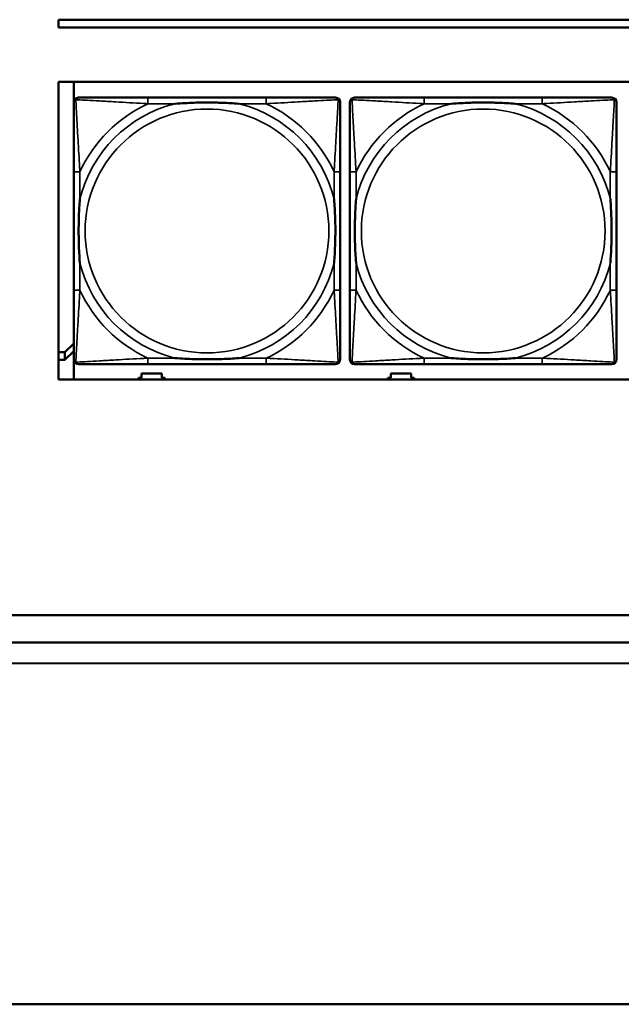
# Model space of a CAD drawing. Header units: inches. Extents: x -32 to 29.2, y -14.4 to 22.6.
# Tile 2 of 256: x -27.9 to -26.4, y -11.6 to -9. Entities that reach past the tile are written whole.
import ezdxf

# ---------------------------------------------------------------- set-up
doc = ezdxf.new("R2010")
doc.units = ezdxf.units.IN
doc.header["$MEASUREMENT"] = 0
doc.layers.add('Visible (ANSI)', color=7, linetype='Continuous', lineweight=50)
doc.layers.add('Visible Narrow (ANSI)', color=7, linetype='Continuous', lineweight=35)

msp = doc.modelspace()

# ---------------------------------------------------------------- linework, layer by layer
at = {"layer": 'Visible (ANSI)'}
for p, q in [((-27.8004, -9.0634), (-27.8004, -9.0434)), ((-27.8004, -9.0434), (-16.8129, -9.0434)), ((-16.8129, -9.0634), (-27.8004, -9.0634)), ((-27.8004, -9.968), (-27.8004, -9.2034)), ((-27.8004, -9.2034), (-5.0254, -9.2034)), ((-27.7604, -9.2523), (-27.7604, -9.2034)), ((-27.2664, -9.2437), (-27.5703, -9.2437)), ((-26.5564, -9.2437), (-26.8603, -9.2437)), ((-27.7608, -9.4342), (-27.7608, -9.7382)), ((-27.0758, -9.7382), (-27.0758, -9.4342)), ((-27.0508, -9.4342), (-27.0508, -9.7382)), ((-26.3658, -9.7382), (-26.3658, -9.4342)), ((-27.7835, -9.8981), (-27.7608, -9.8758)), ((-27.7835, -9.8981), (-27.8004, -9.8981)), ((-27.8004, -9.9174), (-27.7835, -9.9174)), ((-27.7608, -9.8952), (-27.7835, -9.9174)), ((-27.7835, -9.9174), (-27.7835, -9.8981)), ((-27.7604, -9.968), (-27.7604, -9.9201)), ((-27.5703, -9.9287), (-27.2664, -9.9287)), ((-26.8603, -9.9287), (-26.5564, -9.9287)), ((-5.0254, -9.968), (-27.8004, -9.968)), ((-27.5944, -9.968), (-27.5944, -9.9636)), ((-27.5944, -9.9636), (-27.5864, -9.9636)), ((-27.5864, -9.9636), (-27.5864, -9.9526)), ((-27.5864, -9.9526), (-27.5344, -9.9526)), ((-27.5344, -9.9526), (-27.5344, -9.9636)), ((-27.5344, -9.9636), (-27.5264, -9.9636)), ((-27.5264, -9.9636), (-27.5264, -9.968)), ((-26.9534, -9.968), (-26.9534, -9.9636)), ((-26.9534, -9.9636), (-26.9454, -9.9636)), ((-26.9454, -9.9636), (-26.9454, -9.9526)), ((-26.9454, -9.9526), (-26.8934, -9.9526)), ((-26.8934, -9.9526), (-26.8934, -9.9636)), ((-26.8934, -9.9636), (-26.8854, -9.9636)), ((-26.8854, -9.9636), (-26.8854, -9.968)), ((-28.6504, -10.5734), (8.8196, -10.5734)), ((-28.7199, -10.643), (-24.4543, -10.6448)), ((-24.2517, -10.6985), (-28.7735, -10.6965)), ((-28.3604, -11.5734), (-4.8767, -11.5734))]:
    msp.add_line(p, q, dxfattribs=at)
for centre, start, end in [((-27.749, -9.2555), 90, 180), ((-27.0876, -9.2555), 0, 90), ((-27.039, -9.2555), 90, 180), ((-26.3776, -9.2555), 0, 90), ((-27.749, -9.9169), 180, 270), ((-27.0876, -9.9169), 270, 360), ((-27.039, -9.9169), 180, 270), ((-26.3776, -9.9169), 270, 360)]:
    msp.add_arc(centre, 0.0118, start, end, dxfattribs=at)
for points, knots in [([(-27.7608, -9.2555), (-27.7608, -9.2704), (-27.7608, -9.312), (-27.7608, -9.3526), (-27.7608, -9.3791), (-27.7608, -9.407), (-27.7608, -9.4342)], [-0.5252205, -0.5252205, -0.5252205, -0.5252205, -0.20743, -0.20743, -0.20743, 0, 0, 0, 0]), ([(-27.5703, -9.2437), (-27.5739, -9.2437), (-27.5774, -9.2437), (-27.581, -9.2437), (-27.6143, -9.2437), (-27.648, -9.2437), (-27.6788, -9.2437), (-27.7058, -9.2437), (-27.7313, -9.2437), (-27.7447, -9.2437), (-27.7464, -9.2437), (-27.7478, -9.2437), (-27.749, -9.2437)], [0, 0, 0, 0, 0.0272471, 0.0272471, 0.0272471, 0.2790553, 0.2790553, 0.2790553, 0.4988354, 0.4988354, 0.4988354, 0.5252205, 0.5252205, 0.5252205, 0.5252205]), ([(-27.5011, -9.2594), (-27.5006, -9.2594), (-27.5002, -9.2594), (-27.4837, -9.2581), (-27.4676, -9.2573), (-27.4447, -9.2565), (-27.438, -9.2564), (-27.4288, -9.2563), (-27.4263, -9.2563), (-27.4223, -9.2563), (-27.4206, -9.2562), (-27.4175, -9.2562), (-27.416, -9.2562), (-27.4124, -9.2563), (-27.4104, -9.2563), (-27.4042, -9.2563), (-27.4001, -9.2564), (-27.3903, -9.2566), (-27.3847, -9.2568), (-27.365, -9.2575), (-27.3509, -9.2583), (-27.3364, -9.2594), (-27.336, -9.2594), (-27.3356, -9.2594)], [-0.416114, -0.416114, -0.416114, -0.416114, -0.4127691, -0.4127691, -0.2896446, -0.2896446, -0.2388934, -0.2388934, -0.2201881, -0.2201881, -0.2080204, -0.2080204, -0.196499, -0.196499, -0.1809939, -0.1809939, -0.149741, -0.149741, -0.1073162, -0.1073162, 0, 0, 0.0033356, 0.0033356, 0.0033356, 0.0033356]), ([(-27.0876, -9.2437), (-27.1025, -9.2437), (-27.1441, -9.2437), (-27.1848, -9.2437), (-27.2113, -9.2437), (-27.2391, -9.2437), (-27.2664, -9.2437)], [-0.5252205, -0.5252205, -0.5252205, -0.5252205, -0.20743, -0.20743, -0.20743, 0, 0, 0, 0]), ([(-27.0758, -9.4342), (-27.0758, -9.4307), (-27.0758, -9.4271), (-27.0758, -9.4235), (-27.0758, -9.3903), (-27.0758, -9.3566), (-27.0758, -9.3257), (-27.0758, -9.2988), (-27.0758, -9.2732), (-27.0758, -9.2598), (-27.0758, -9.2582), (-27.0758, -9.2567), (-27.0758, -9.2555)], [0, 0, 0, 0, 0.0272471, 0.0272471, 0.0272471, 0.2790553, 0.2790553, 0.2790553, 0.4988354, 0.4988354, 0.4988354, 0.5252205, 0.5252205, 0.5252205, 0.5252205]), ([(-27.0508, -9.2555), (-27.0508, -9.2704), (-27.0508, -9.312), (-27.0508, -9.3526), (-27.0508, -9.3791), (-27.0508, -9.407), (-27.0508, -9.4342)], [-0.5252205, -0.5252205, -0.5252205, -0.5252205, -0.20743, -0.20743, -0.20743, 0, 0, 0, 0]), ([(-26.8603, -9.2437), (-26.8639, -9.2437), (-26.8674, -9.2437), (-26.871, -9.2437), (-26.9043, -9.2437), (-26.938, -9.2437), (-26.9688, -9.2437), (-26.9958, -9.2437), (-27.0213, -9.2437), (-27.0347, -9.2437), (-27.0364, -9.2437), (-27.0378, -9.2437), (-27.039, -9.2437)], [0, 0, 0, 0, 0.0272471, 0.0272471, 0.0272471, 0.2790553, 0.2790553, 0.2790553, 0.4988354, 0.4988354, 0.4988354, 0.5252205, 0.5252205, 0.5252205, 0.5252205]), ([(-26.7911, -9.2594), (-26.7906, -9.2594), (-26.7902, -9.2594), (-26.7737, -9.2581), (-26.7576, -9.2573), (-26.7347, -9.2565), (-26.728, -9.2564), (-26.7188, -9.2563), (-26.7163, -9.2563), (-26.7123, -9.2563), (-26.7106, -9.2562), (-26.7075, -9.2562), (-26.706, -9.2562), (-26.7024, -9.2563), (-26.7004, -9.2563), (-26.6942, -9.2563), (-26.6901, -9.2564), (-26.6803, -9.2566), (-26.6747, -9.2568), (-26.655, -9.2575), (-26.6409, -9.2583), (-26.6264, -9.2594), (-26.626, -9.2594), (-26.6256, -9.2594)], [-0.416114, -0.416114, -0.416114, -0.416114, -0.4127691, -0.4127691, -0.2896446, -0.2896446, -0.2388934, -0.2388934, -0.2201881, -0.2201881, -0.2080204, -0.2080204, -0.196499, -0.196499, -0.1809939, -0.1809939, -0.149741, -0.149741, -0.1073162, -0.1073162, 0, 0, 0.0033356, 0.0033356, 0.0033356, 0.0033356]), ([(-26.3776, -9.2437), (-26.3925, -9.2437), (-26.4341, -9.2437), (-26.4748, -9.2437), (-26.5013, -9.2437), (-26.5291, -9.2437), (-26.5564, -9.2437)], [-0.5252205, -0.5252205, -0.5252205, -0.5252205, -0.20743, -0.20743, -0.20743, 0, 0, 0, 0]), ([(-26.3658, -9.4342), (-26.3658, -9.4307), (-26.3658, -9.4271), (-26.3658, -9.4235), (-26.3658, -9.3903), (-26.3658, -9.3566), (-26.3658, -9.3257), (-26.3658, -9.2988), (-26.3658, -9.2732), (-26.3658, -9.2598), (-26.3658, -9.2582), (-26.3658, -9.2567), (-26.3658, -9.2555)], [0, 0, 0, 0, 0.0272471, 0.0272471, 0.0272471, 0.2790553, 0.2790553, 0.2790553, 0.4988354, 0.4988354, 0.4988354, 0.5252205, 0.5252205, 0.5252205, 0.5252205]), ([(-27.7451, -9.6689), (-27.7451, -9.6685), (-27.7452, -9.6681), (-27.7464, -9.6516), (-27.7473, -9.6355), (-27.748, -9.6125), (-27.7481, -9.6058), (-27.7482, -9.5967), (-27.7482, -9.5942), (-27.7483, -9.5901), (-27.7483, -9.5885), (-27.7483, -9.5854), (-27.7483, -9.5839), (-27.7483, -9.5803), (-27.7482, -9.5782), (-27.7482, -9.5721), (-27.7481, -9.5679), (-27.7479, -9.5582), (-27.7478, -9.5526), (-27.747, -9.5328), (-27.7462, -9.5188), (-27.7452, -9.5043), (-27.7451, -9.5039), (-27.7451, -9.5034)], [-0.416114, -0.416114, -0.416114, -0.416114, -0.4127691, -0.4127691, -0.2896446, -0.2896446, -0.2388934, -0.2388934, -0.2201881, -0.2201881, -0.2080204, -0.2080204, -0.196499, -0.196499, -0.1809939, -0.1809939, -0.149741, -0.149741, -0.1073162, -0.1073162, 0, 0, 0.0033356, 0.0033356, 0.0033356, 0.0033356]), ([(-27.0916, -9.5034), (-27.0915, -9.5039), (-27.0915, -9.5043), (-27.0902, -9.5208), (-27.0894, -9.5369), (-27.0887, -9.5598), (-27.0885, -9.5665), (-27.0884, -9.5757), (-27.0884, -9.5782), (-27.0884, -9.5823), (-27.0884, -9.5839), (-27.0884, -9.587), (-27.0884, -9.5885), (-27.0884, -9.5921), (-27.0884, -9.5941), (-27.0885, -9.6003), (-27.0885, -9.6044), (-27.0887, -9.6142), (-27.0889, -9.6198), (-27.0896, -9.6395), (-27.0904, -9.6536), (-27.0915, -9.6681), (-27.0915, -9.6685), (-27.0916, -9.6689)], [-0.416114, -0.416114, -0.416114, -0.416114, -0.4127691, -0.4127691, -0.2896446, -0.2896446, -0.2388934, -0.2388934, -0.2201881, -0.2201881, -0.2080204, -0.2080204, -0.196499, -0.196499, -0.1809939, -0.1809939, -0.149741, -0.149741, -0.1073162, -0.1073162, 0, 0, 0.0033356, 0.0033356, 0.0033356, 0.0033356]), ([(-27.0351, -9.6689), (-27.0351, -9.6685), (-27.0352, -9.6681), (-27.0364, -9.6516), (-27.0373, -9.6355), (-27.038, -9.6125), (-27.0381, -9.6058), (-27.0382, -9.5967), (-27.0382, -9.5942), (-27.0383, -9.5901), (-27.0383, -9.5885), (-27.0383, -9.5854), (-27.0383, -9.5839), (-27.0383, -9.5803), (-27.0382, -9.5782), (-27.0382, -9.5721), (-27.0381, -9.5679), (-27.0379, -9.5582), (-27.0378, -9.5526), (-27.037, -9.5328), (-27.0362, -9.5188), (-27.0352, -9.5043), (-27.0351, -9.5039), (-27.0351, -9.5034)], [-0.416114, -0.416114, -0.416114, -0.416114, -0.4127691, -0.4127691, -0.2896446, -0.2896446, -0.2388934, -0.2388934, -0.2201881, -0.2201881, -0.2080204, -0.2080204, -0.196499, -0.196499, -0.1809939, -0.1809939, -0.149741, -0.149741, -0.1073162, -0.1073162, 0, 0, 0.0033356, 0.0033356, 0.0033356, 0.0033356]), ([(-26.3816, -9.5034), (-26.3815, -9.5039), (-26.3815, -9.5043), (-26.3802, -9.5208), (-26.3794, -9.5369), (-26.3787, -9.5598), (-26.3785, -9.5665), (-26.3784, -9.5757), (-26.3784, -9.5782), (-26.3784, -9.5823), (-26.3784, -9.5839), (-26.3784, -9.587), (-26.3784, -9.5885), (-26.3784, -9.5921), (-26.3784, -9.5941), (-26.3785, -9.6003), (-26.3785, -9.6044), (-26.3787, -9.6142), (-26.3789, -9.6198), (-26.3796, -9.6395), (-26.3804, -9.6536), (-26.3815, -9.6681), (-26.3815, -9.6685), (-26.3816, -9.6689)], [-0.416114, -0.416114, -0.416114, -0.416114, -0.4127691, -0.4127691, -0.2896446, -0.2896446, -0.2388934, -0.2388934, -0.2201881, -0.2201881, -0.2080204, -0.2080204, -0.196499, -0.196499, -0.1809939, -0.1809939, -0.149741, -0.149741, -0.1073162, -0.1073162, 0, 0, 0.0033356, 0.0033356, 0.0033356, 0.0033356]), ([(-27.7608, -9.7382), (-27.7608, -9.7654), (-27.7608, -9.7932), (-27.7608, -9.8198), (-27.7608, -9.8604), (-27.7608, -9.902), (-27.7608, -9.9169)], [3.9382945, 3.9382945, 3.9382945, 3.9382945, 4.1457245, 4.1457245, 4.1457245, 4.463515, 4.463515, 4.463515, 4.463515]), ([(-27.0758, -9.9169), (-27.0758, -9.902), (-27.0758, -9.8604), (-27.0758, -9.8198), (-27.0758, -9.7932), (-27.0758, -9.7654), (-27.0758, -9.7382)], [-0.5252205, -0.5252205, -0.5252205, -0.5252205, -0.20743, -0.20743, -0.20743, 0, 0, 0, 0]), ([(-27.0508, -9.7382), (-27.0508, -9.7654), (-27.0508, -9.7932), (-27.0508, -9.8198), (-27.0508, -9.8604), (-27.0508, -9.902), (-27.0508, -9.9169)], [3.9382945, 3.9382945, 3.9382945, 3.9382945, 4.1457245, 4.1457245, 4.1457245, 4.463515, 4.463515, 4.463515, 4.463515]), ([(-26.3658, -9.9169), (-26.3658, -9.902), (-26.3658, -9.8604), (-26.3658, -9.8198), (-26.3658, -9.7932), (-26.3658, -9.7654), (-26.3658, -9.7382)], [-0.5252205, -0.5252205, -0.5252205, -0.5252205, -0.20743, -0.20743, -0.20743, 0, 0, 0, 0]), ([(-27.3356, -9.913), (-27.336, -9.913), (-27.3364, -9.913), (-27.3509, -9.9141), (-27.365, -9.9149), (-27.3847, -9.9156), (-27.3903, -9.9158), (-27.4001, -9.916), (-27.4042, -9.9161), (-27.4104, -9.9161), (-27.4124, -9.9161), (-27.416, -9.9161), (-27.4175, -9.9161), (-27.4206, -9.9161), (-27.4223, -9.9161), (-27.4263, -9.9161), (-27.4288, -9.9161), (-27.438, -9.916), (-27.4447, -9.9158), (-27.4676, -9.9151), (-27.4837, -9.9143), (-27.5002, -9.913), (-27.5006, -9.913), (-27.5011, -9.913)], [-0.4149464, -0.4149464, -0.4149464, -0.4149464, -0.41162, -0.41162, -0.3046026, -0.3046026, -0.2622958, -0.2622958, -0.23113, -0.23113, -0.215668, -0.215668, -0.2041787, -0.2041787, -0.1920448, -0.1920448, -0.1733916, -0.1733916, -0.1227817, -0.1227817, 0, 0, 0.0033356, 0.0033356, 0.0033356, 0.0033356]), ([(-26.6256, -9.913), (-26.626, -9.913), (-26.6264, -9.913), (-26.6409, -9.9141), (-26.655, -9.9149), (-26.6747, -9.9156), (-26.6803, -9.9158), (-26.6901, -9.916), (-26.6942, -9.9161), (-26.7004, -9.9161), (-26.7024, -9.9161), (-26.706, -9.9161), (-26.7075, -9.9161), (-26.7106, -9.9161), (-26.7123, -9.9161), (-26.7163, -9.9161), (-26.7188, -9.9161), (-26.728, -9.916), (-26.7347, -9.9158), (-26.7576, -9.9151), (-26.7737, -9.9143), (-26.7902, -9.913), (-26.7906, -9.913), (-26.7911, -9.913)], [-0.4149464, -0.4149464, -0.4149464, -0.4149464, -0.41162, -0.41162, -0.3046026, -0.3046026, -0.2622958, -0.2622958, -0.23113, -0.23113, -0.215668, -0.215668, -0.2041787, -0.2041787, -0.1920448, -0.1920448, -0.1733916, -0.1733916, -0.1227817, -0.1227817, 0, 0, 0.0033356, 0.0033356, 0.0033356, 0.0033356]), ([(-27.749, -9.9287), (-27.7341, -9.9287), (-27.6925, -9.9287), (-27.6519, -9.9287), (-27.6254, -9.9287), (-27.5975, -9.9287), (-27.5703, -9.9287)], [-0.5252205, -0.5252205, -0.5252205, -0.5252205, -0.20743, -0.20743, -0.20743, 0, 0, 0, 0]), ([(-27.2664, -9.9287), (-27.2391, -9.9287), (-27.2113, -9.9287), (-27.1848, -9.9287), (-27.1441, -9.9287), (-27.1025, -9.9287), (-27.0876, -9.9287)], [3.9382945, 3.9382945, 3.9382945, 3.9382945, 4.1457245, 4.1457245, 4.1457245, 4.463515, 4.463515, 4.463515, 4.463515]), ([(-27.039, -9.9287), (-27.0241, -9.9287), (-26.9825, -9.9287), (-26.9419, -9.9287), (-26.9154, -9.9287), (-26.8875, -9.9287), (-26.8603, -9.9287)], [-0.5252205, -0.5252205, -0.5252205, -0.5252205, -0.20743, -0.20743, -0.20743, 0, 0, 0, 0]), ([(-26.5564, -9.9287), (-26.5291, -9.9287), (-26.5013, -9.9287), (-26.4748, -9.9287), (-26.4341, -9.9287), (-26.3925, -9.9287), (-26.3776, -9.9287)], [3.9382945, 3.9382945, 3.9382945, 3.9382945, 4.1457245, 4.1457245, 4.1457245, 4.463515, 4.463515, 4.463515, 4.463515])]:
    msp.add_open_spline(points, degree=3, knots=knots, dxfattribs=at)
at = {"layer": 'Visible Narrow (ANSI)'}
for p, q in [((-27.5703, -9.2437), (-27.5703, -9.2594)), ((-27.5703, -9.2594), (-27.5011, -9.2594)), ((-27.3356, -9.2594), (-27.2664, -9.2594)), ((-27.2664, -9.2437), (-27.2664, -9.2594)), ((-26.8603, -9.2437), (-26.8603, -9.2594)), ((-26.8603, -9.2594), (-26.7911, -9.2594)), ((-26.6256, -9.2594), (-26.5564, -9.2594)), ((-26.5564, -9.2437), (-26.5564, -9.2594)), ((-27.7451, -9.4342), (-27.7608, -9.4342)), ((-27.7451, -9.5034), (-27.7451, -9.4342)), ((-27.0758, -9.4342), (-27.0916, -9.4342)), ((-27.0916, -9.4342), (-27.0916, -9.5034)), ((-27.0351, -9.4342), (-27.0508, -9.4342)), ((-27.0351, -9.5034), (-27.0351, -9.4342)), ((-26.3658, -9.4342), (-26.3816, -9.4342)), ((-26.3816, -9.4342), (-26.3816, -9.5034)), ((-27.7451, -9.7382), (-27.7451, -9.6689)), ((-27.0916, -9.6689), (-27.0916, -9.7382)), ((-27.0351, -9.7382), (-27.0351, -9.6689)), ((-26.3816, -9.6689), (-26.3816, -9.7382)), ((-27.7451, -9.7382), (-27.7608, -9.7382)), ((-27.0758, -9.7382), (-27.0916, -9.7382)), ((-27.0351, -9.7382), (-27.0508, -9.7382)), ((-26.3658, -9.7382), (-26.3816, -9.7382)), ((-27.5703, -9.913), (-27.5703, -9.9287)), ((-27.5011, -9.913), (-27.5703, -9.913)), ((-27.2664, -9.913), (-27.3356, -9.913)), ((-27.2664, -9.913), (-27.2664, -9.9287)), ((-26.8603, -9.913), (-26.8603, -9.9287)), ((-26.7911, -9.913), (-26.8603, -9.913)), ((-26.5564, -9.913), (-26.6256, -9.913)), ((-26.5564, -9.913), (-26.5564, -9.9287))]:
    msp.add_line(p, q, dxfattribs=at)
for centre in [(-27.4183, -9.5862), (-26.7083, -9.5862)]:
    msp.add_circle(centre, 0.3133, dxfattribs=at)
for centre, radius, start, end in [((-27.4183, -9.5862), 0.3371, 104.2103, 165.7897), ((-27.4183, -9.5862), 0.3604, 114.9407, 155.0593), ((-27.4183, -9.5862), 0.3371, 14.2103, 75.7897), ((-27.4183, -9.5862), 0.3604, 24.9407, 65.0593), ((-26.7083, -9.5862), 0.3371, 104.2103, 165.7897), ((-26.7083, -9.5862), 0.3604, 114.9407, 155.0593), ((-26.7083, -9.5862), 0.3371, 14.2103, 75.7897), ((-26.7083, -9.5862), 0.3604, 24.9407, 65.0593), ((-27.4183, -9.5862), 0.3371, 194.2103, 255.7897), ((-27.4183, -9.5862), 0.3371, 284.2103, 345.7897), ((-26.7083, -9.5862), 0.3371, 194.2103, 255.7897), ((-26.7083, -9.5862), 0.3371, 284.2103, 345.7897), ((-27.4183, -9.5862), 0.3604, 204.9407, 245.0593), ((-27.4183, -9.5862), 0.3604, 294.9407, 335.0593), ((-26.7083, -9.5862), 0.3604, 204.9407, 245.0593), ((-26.7083, -9.5862), 0.3604, 294.9407, 335.0593)]:
    msp.add_arc(centre, radius, start, end, dxfattribs=at)
for points, knots in [([(-27.7608, -9.2555), (-27.7608, -9.2549), (-27.7608, -9.2543), (-27.7605, -9.2533), (-27.7604, -9.2529), (-27.76, -9.2522), (-27.7599, -9.252), (-27.7596, -9.2516), (-27.7595, -9.2515), (-27.7592, -9.2511), (-27.7589, -9.2508), (-27.7582, -9.2502), (-27.7577, -9.2499), (-27.7567, -9.2493), (-27.7561, -9.2491), (-27.7556, -9.249)], [-0.02627331, -0.02627331, -0.02627331, -0.02627331, -0.02158775, -0.02158775, -0.01736415, -0.01736415, -0.0147244, -0.0147244, -0.01307456, -0.01307456, -0.00977487, -0.00977487, -0.00449537, -0.00449537, 0.00012419, 0.00012419, 0.00012419, 0.00012419]), ([(-27.7556, -9.249), (-27.7554, -9.2484), (-27.7552, -9.2478), (-27.7546, -9.2468), (-27.7543, -9.2463), (-27.7537, -9.2456), (-27.7534, -9.2453), (-27.753, -9.245), (-27.7529, -9.2449), (-27.7525, -9.2446), (-27.7523, -9.2445), (-27.7516, -9.2442), (-27.7512, -9.244), (-27.7502, -9.2437), (-27.7496, -9.2437), (-27.749, -9.2437)], [-0.00012419, -0.00012419, -0.00012419, -0.00012419, 0.00449537, 0.00449537, 0.00977487, 0.00977487, 0.01307456, 0.01307456, 0.0147244, 0.0147244, 0.01736415, 0.01736415, 0.02158775, 0.02158775, 0.02627331, 0.02627331, 0.02627331, 0.02627331]), ([(-27.7451, -9.4342), (-27.7453, -9.4305), (-27.7455, -9.4267), (-27.747, -9.3994), (-27.7485, -9.3752), (-27.7507, -9.3373), (-27.7515, -9.3233), (-27.7535, -9.288), (-27.7546, -9.2679), (-27.7554, -9.2525), (-27.7555, -9.2507), (-27.7556, -9.249)], [0, 0, 0, 0, 0.0278591, 0.0278591, 0.201273, 0.201273, 0.3066357, 0.3066357, 0.475216, 0.475216, 0.5007189, 0.5007189, 0.5007189, 0.5007189]), ([(-27.7556, -9.249), (-27.7539, -9.249), (-27.752, -9.2491), (-27.7366, -9.25), (-27.7165, -9.251), (-27.6812, -9.253), (-27.6672, -9.2538), (-27.6293, -9.2561), (-27.6052, -9.2575), (-27.5778, -9.259), (-27.574, -9.2592), (-27.5703, -9.2594)], [-0.5007189, -0.5007189, -0.5007189, -0.5007189, -0.475216, -0.475216, -0.3066357, -0.3066357, -0.201273, -0.201273, -0.0278591, -0.0278591, 0, 0, 0, 0]), ([(-27.2664, -9.2594), (-27.2626, -9.2592), (-27.2588, -9.259), (-27.2315, -9.2575), (-27.2073, -9.2561), (-27.1695, -9.2538), (-27.1554, -9.253), (-27.1202, -9.251), (-27.1001, -9.25), (-27.0846, -9.2491), (-27.0828, -9.249), (-27.0811, -9.249)], [0, 0, 0, 0, 0.0278591, 0.0278591, 0.201273, 0.201273, 0.3066357, 0.3066357, 0.475216, 0.475216, 0.5007189, 0.5007189, 0.5007189, 0.5007189]), ([(-27.0811, -9.249), (-27.0812, -9.2507), (-27.0813, -9.2525), (-27.0821, -9.2679), (-27.0832, -9.288), (-27.0852, -9.3233), (-27.086, -9.3373), (-27.0882, -9.3752), (-27.0896, -9.3994), (-27.0911, -9.4267), (-27.0914, -9.4305), (-27.0916, -9.4342)], [-0.5007189, -0.5007189, -0.5007189, -0.5007189, -0.475216, -0.475216, -0.3066357, -0.3066357, -0.201273, -0.201273, -0.0278591, -0.0278591, 0, 0, 0, 0]), ([(-27.0876, -9.2437), (-27.087, -9.2437), (-27.0864, -9.2437), (-27.0855, -9.244), (-27.085, -9.2442), (-27.0844, -9.2445), (-27.0841, -9.2446), (-27.0838, -9.2449), (-27.0836, -9.245), (-27.0832, -9.2453), (-27.083, -9.2456), (-27.0823, -9.2463), (-27.082, -9.2468), (-27.0815, -9.2478), (-27.0813, -9.2484), (-27.0811, -9.249)], [-0.02627331, -0.02627331, -0.02627331, -0.02627331, -0.02158775, -0.02158775, -0.01736415, -0.01736415, -0.0147244, -0.0147244, -0.01307456, -0.01307456, -0.00977487, -0.00977487, -0.00449537, -0.00449537, 0.00012419, 0.00012419, 0.00012419, 0.00012419]), ([(-27.0811, -9.249), (-27.0805, -9.2491), (-27.08, -9.2493), (-27.0789, -9.2499), (-27.0784, -9.2502), (-27.0777, -9.2508), (-27.0775, -9.2511), (-27.0771, -9.2515), (-27.077, -9.2516), (-27.0768, -9.252), (-27.0766, -9.2522), (-27.0763, -9.2529), (-27.0761, -9.2533), (-27.0759, -9.2543), (-27.0758, -9.2549), (-27.0758, -9.2555)], [-0.00012419, -0.00012419, -0.00012419, -0.00012419, 0.00449537, 0.00449537, 0.00977487, 0.00977487, 0.01307456, 0.01307456, 0.0147244, 0.0147244, 0.01736415, 0.01736415, 0.02158775, 0.02158775, 0.02627331, 0.02627331, 0.02627331, 0.02627331]), ([(-27.0508, -9.2555), (-27.0508, -9.2549), (-27.0508, -9.2543), (-27.0505, -9.2533), (-27.0504, -9.2529), (-27.05, -9.2522), (-27.0499, -9.252), (-27.0496, -9.2516), (-27.0495, -9.2515), (-27.0492, -9.2511), (-27.0489, -9.2508), (-27.0482, -9.2502), (-27.0477, -9.2499), (-27.0467, -9.2493), (-27.0461, -9.2491), (-27.0456, -9.249)], [-0.02627331, -0.02627331, -0.02627331, -0.02627331, -0.02158775, -0.02158775, -0.01736415, -0.01736415, -0.0147244, -0.0147244, -0.01307456, -0.01307456, -0.00977487, -0.00977487, -0.00449537, -0.00449537, 0.00012419, 0.00012419, 0.00012419, 0.00012419]), ([(-27.0456, -9.249), (-27.0454, -9.2484), (-27.0452, -9.2478), (-27.0446, -9.2468), (-27.0443, -9.2463), (-27.0437, -9.2456), (-27.0434, -9.2453), (-27.043, -9.245), (-27.0429, -9.2449), (-27.0425, -9.2446), (-27.0423, -9.2445), (-27.0416, -9.2442), (-27.0412, -9.244), (-27.0402, -9.2437), (-27.0396, -9.2437), (-27.039, -9.2437)], [-0.00012419, -0.00012419, -0.00012419, -0.00012419, 0.00449537, 0.00449537, 0.00977487, 0.00977487, 0.01307456, 0.01307456, 0.0147244, 0.0147244, 0.01736415, 0.01736415, 0.02158775, 0.02158775, 0.02627331, 0.02627331, 0.02627331, 0.02627331]), ([(-27.0351, -9.4342), (-27.0353, -9.4305), (-27.0355, -9.4267), (-27.037, -9.3994), (-27.0385, -9.3752), (-27.0407, -9.3373), (-27.0415, -9.3233), (-27.0435, -9.288), (-27.0446, -9.2679), (-27.0454, -9.2525), (-27.0455, -9.2507), (-27.0456, -9.249)], [0, 0, 0, 0, 0.0278591, 0.0278591, 0.201273, 0.201273, 0.3066357, 0.3066357, 0.475216, 0.475216, 0.5007189, 0.5007189, 0.5007189, 0.5007189]), ([(-27.0456, -9.249), (-27.0439, -9.249), (-27.042, -9.2491), (-27.0266, -9.25), (-27.0065, -9.251), (-26.9712, -9.253), (-26.9572, -9.2538), (-26.9193, -9.2561), (-26.8952, -9.2575), (-26.8678, -9.259), (-26.864, -9.2592), (-26.8603, -9.2594)], [-0.5007189, -0.5007189, -0.5007189, -0.5007189, -0.475216, -0.475216, -0.3066357, -0.3066357, -0.201273, -0.201273, -0.0278591, -0.0278591, 0, 0, 0, 0]), ([(-26.5564, -9.2594), (-26.5526, -9.2592), (-26.5488, -9.259), (-26.5215, -9.2575), (-26.4973, -9.2561), (-26.4595, -9.2538), (-26.4454, -9.253), (-26.4102, -9.251), (-26.3901, -9.25), (-26.3746, -9.2491), (-26.3728, -9.249), (-26.3711, -9.249)], [0, 0, 0, 0, 0.0278591, 0.0278591, 0.201273, 0.201273, 0.3066357, 0.3066357, 0.475216, 0.475216, 0.5007189, 0.5007189, 0.5007189, 0.5007189]), ([(-26.3711, -9.249), (-26.3712, -9.2507), (-26.3713, -9.2525), (-26.3721, -9.2679), (-26.3732, -9.288), (-26.3752, -9.3233), (-26.376, -9.3373), (-26.3782, -9.3752), (-26.3796, -9.3994), (-26.3811, -9.4267), (-26.3814, -9.4305), (-26.3816, -9.4342)], [-0.5007189, -0.5007189, -0.5007189, -0.5007189, -0.475216, -0.475216, -0.3066357, -0.3066357, -0.201273, -0.201273, -0.0278591, -0.0278591, 0, 0, 0, 0]), ([(-26.3776, -9.2437), (-26.377, -9.2437), (-26.3764, -9.2437), (-26.3755, -9.244), (-26.375, -9.2442), (-26.3744, -9.2445), (-26.3741, -9.2446), (-26.3738, -9.2449), (-26.3736, -9.245), (-26.3732, -9.2453), (-26.373, -9.2456), (-26.3723, -9.2463), (-26.372, -9.2468), (-26.3715, -9.2478), (-26.3713, -9.2484), (-26.3711, -9.249)], [-0.02627331, -0.02627331, -0.02627331, -0.02627331, -0.02158775, -0.02158775, -0.01736415, -0.01736415, -0.0147244, -0.0147244, -0.01307456, -0.01307456, -0.00977487, -0.00977487, -0.00449537, -0.00449537, 0.00012419, 0.00012419, 0.00012419, 0.00012419]), ([(-26.3711, -9.249), (-26.3705, -9.2491), (-26.37, -9.2493), (-26.3689, -9.2499), (-26.3684, -9.2502), (-26.3677, -9.2508), (-26.3675, -9.2511), (-26.3671, -9.2515), (-26.367, -9.2516), (-26.3668, -9.252), (-26.3666, -9.2522), (-26.3663, -9.2529), (-26.3661, -9.2533), (-26.3659, -9.2543), (-26.3658, -9.2549), (-26.3658, -9.2555)], [-0.00012419, -0.00012419, -0.00012419, -0.00012419, 0.00449537, 0.00449537, 0.00977487, 0.00977487, 0.01307456, 0.01307456, 0.0147244, 0.0147244, 0.01736415, 0.01736415, 0.02158775, 0.02158775, 0.02627331, 0.02627331, 0.02627331, 0.02627331]), ([(-27.7556, -9.9234), (-27.7555, -9.9217), (-27.7554, -9.9199), (-27.7546, -9.9045), (-27.7535, -9.8843), (-27.7515, -9.8491), (-27.7507, -9.8351), (-27.7485, -9.7972), (-27.747, -9.773), (-27.7455, -9.7457), (-27.7453, -9.7419), (-27.7451, -9.7382)], [-4.4390134, -4.4390134, -4.4390134, -4.4390134, -4.4135105, -4.4135105, -4.2449302, -4.2449302, -4.1395675, -4.1395675, -3.9661536, -3.9661536, -3.9382945, -3.9382945, -3.9382945, -3.9382945]), ([(-27.0916, -9.7382), (-27.0914, -9.7419), (-27.0911, -9.7457), (-27.0896, -9.773), (-27.0882, -9.7972), (-27.086, -9.8351), (-27.0852, -9.8491), (-27.0832, -9.8843), (-27.0821, -9.9045), (-27.0813, -9.9199), (-27.0812, -9.9217), (-27.0811, -9.9234)], [0, 0, 0, 0, 0.0278591, 0.0278591, 0.201273, 0.201273, 0.3066357, 0.3066357, 0.475216, 0.475216, 0.5007189, 0.5007189, 0.5007189, 0.5007189]), ([(-27.0456, -9.9234), (-27.0455, -9.9217), (-27.0454, -9.9199), (-27.0446, -9.9045), (-27.0435, -9.8843), (-27.0415, -9.8491), (-27.0407, -9.8351), (-27.0385, -9.7972), (-27.037, -9.773), (-27.0355, -9.7457), (-27.0353, -9.7419), (-27.0351, -9.7382)], [-4.4390134, -4.4390134, -4.4390134, -4.4390134, -4.4135105, -4.4135105, -4.2449302, -4.2449302, -4.1395675, -4.1395675, -3.9661536, -3.9661536, -3.9382945, -3.9382945, -3.9382945, -3.9382945]), ([(-26.3816, -9.7382), (-26.3814, -9.7419), (-26.3811, -9.7457), (-26.3796, -9.773), (-26.3782, -9.7972), (-26.376, -9.8351), (-26.3752, -9.8491), (-26.3732, -9.8843), (-26.3721, -9.9045), (-26.3713, -9.9199), (-26.3712, -9.9217), (-26.3711, -9.9234)], [0, 0, 0, 0, 0.0278591, 0.0278591, 0.201273, 0.201273, 0.3066357, 0.3066357, 0.475216, 0.475216, 0.5007189, 0.5007189, 0.5007189, 0.5007189]), ([(-27.7556, -9.9234), (-27.7561, -9.9232), (-27.7567, -9.923), (-27.7577, -9.9225), (-27.7582, -9.9222), (-27.7589, -9.9216), (-27.7592, -9.9213), (-27.7595, -9.9209), (-27.7596, -9.9208), (-27.7599, -9.9204), (-27.76, -9.9201), (-27.7604, -9.9195), (-27.7605, -9.9191), (-27.7608, -9.9181), (-27.7608, -9.9175), (-27.7608, -9.9169)], [-0.00012419, -0.00012419, -0.00012419, -0.00012419, 0.00449537, 0.00449537, 0.00977487, 0.00977487, 0.01307456, 0.01307456, 0.0147244, 0.0147244, 0.01736415, 0.01736415, 0.02158775, 0.02158775, 0.02627331, 0.02627331, 0.02627331, 0.02627331]), ([(-27.5703, -9.913), (-27.574, -9.9132), (-27.5778, -9.9134), (-27.6052, -9.9149), (-27.6293, -9.9163), (-27.6672, -9.9185), (-27.6812, -9.9193), (-27.7165, -9.9213), (-27.7366, -9.9224), (-27.752, -9.9232), (-27.7539, -9.9233), (-27.7556, -9.9234)], [0, 0, 0, 0, 0.0278591, 0.0278591, 0.201273, 0.201273, 0.3066357, 0.3066357, 0.475216, 0.475216, 0.5007189, 0.5007189, 0.5007189, 0.5007189]), ([(-27.0811, -9.9234), (-27.0828, -9.9233), (-27.0846, -9.9232), (-27.1001, -9.9224), (-27.1202, -9.9213), (-27.1554, -9.9193), (-27.1695, -9.9185), (-27.2073, -9.9163), (-27.2315, -9.9149), (-27.2588, -9.9134), (-27.2626, -9.9132), (-27.2664, -9.913)], [-4.4390134, -4.4390134, -4.4390134, -4.4390134, -4.4135105, -4.4135105, -4.2449302, -4.2449302, -4.1395675, -4.1395675, -3.9661536, -3.9661536, -3.9382945, -3.9382945, -3.9382945, -3.9382945]), ([(-27.0758, -9.9169), (-27.0758, -9.9175), (-27.0759, -9.9181), (-27.0761, -9.9191), (-27.0763, -9.9195), (-27.0766, -9.9201), (-27.0768, -9.9204), (-27.077, -9.9208), (-27.0771, -9.9209), (-27.0775, -9.9213), (-27.0777, -9.9216), (-27.0784, -9.9222), (-27.0789, -9.9225), (-27.08, -9.923), (-27.0805, -9.9232), (-27.0811, -9.9234)], [-0.02627331, -0.02627331, -0.02627331, -0.02627331, -0.02158775, -0.02158775, -0.01736415, -0.01736415, -0.0147244, -0.0147244, -0.01307456, -0.01307456, -0.00977487, -0.00977487, -0.00449537, -0.00449537, 0.00012419, 0.00012419, 0.00012419, 0.00012419]), ([(-27.0456, -9.9234), (-27.0461, -9.9232), (-27.0467, -9.923), (-27.0477, -9.9225), (-27.0482, -9.9222), (-27.0489, -9.9216), (-27.0492, -9.9213), (-27.0495, -9.9209), (-27.0496, -9.9208), (-27.0499, -9.9204), (-27.05, -9.9201), (-27.0504, -9.9195), (-27.0505, -9.9191), (-27.0508, -9.9181), (-27.0508, -9.9175), (-27.0508, -9.9169)], [-0.00012419, -0.00012419, -0.00012419, -0.00012419, 0.00449537, 0.00449537, 0.00977487, 0.00977487, 0.01307456, 0.01307456, 0.0147244, 0.0147244, 0.01736415, 0.01736415, 0.02158775, 0.02158775, 0.02627331, 0.02627331, 0.02627331, 0.02627331]), ([(-26.8603, -9.913), (-26.864, -9.9132), (-26.8678, -9.9134), (-26.8952, -9.9149), (-26.9193, -9.9163), (-26.9572, -9.9185), (-26.9712, -9.9193), (-27.0065, -9.9213), (-27.0266, -9.9224), (-27.042, -9.9232), (-27.0439, -9.9233), (-27.0456, -9.9234)], [0, 0, 0, 0, 0.0278591, 0.0278591, 0.201273, 0.201273, 0.3066357, 0.3066357, 0.475216, 0.475216, 0.5007189, 0.5007189, 0.5007189, 0.5007189]), ([(-26.3711, -9.9234), (-26.3728, -9.9233), (-26.3746, -9.9232), (-26.3901, -9.9224), (-26.4102, -9.9213), (-26.4454, -9.9193), (-26.4595, -9.9185), (-26.4973, -9.9163), (-26.5215, -9.9149), (-26.5488, -9.9134), (-26.5526, -9.9132), (-26.5564, -9.913)], [-4.4390134, -4.4390134, -4.4390134, -4.4390134, -4.4135105, -4.4135105, -4.2449302, -4.2449302, -4.1395675, -4.1395675, -3.9661536, -3.9661536, -3.9382945, -3.9382945, -3.9382945, -3.9382945]), ([(-26.3658, -9.9169), (-26.3658, -9.9175), (-26.3659, -9.9181), (-26.3661, -9.9191), (-26.3663, -9.9195), (-26.3666, -9.9201), (-26.3668, -9.9204), (-26.367, -9.9208), (-26.3671, -9.9209), (-26.3675, -9.9213), (-26.3677, -9.9216), (-26.3684, -9.9222), (-26.3689, -9.9225), (-26.37, -9.923), (-26.3705, -9.9232), (-26.3711, -9.9234)], [-0.02627331, -0.02627331, -0.02627331, -0.02627331, -0.02158775, -0.02158775, -0.01736415, -0.01736415, -0.0147244, -0.0147244, -0.01307456, -0.01307456, -0.00977487, -0.00977487, -0.00449537, -0.00449537, 0.00012419, 0.00012419, 0.00012419, 0.00012419]), ([(-27.749, -9.9287), (-27.7496, -9.9287), (-27.7502, -9.9286), (-27.7512, -9.9284), (-27.7516, -9.9282), (-27.7523, -9.9279), (-27.7525, -9.9278), (-27.7529, -9.9275), (-27.753, -9.9274), (-27.7534, -9.927), (-27.7537, -9.9268), (-27.7543, -9.9261), (-27.7546, -9.9256), (-27.7552, -9.9245), (-27.7554, -9.924), (-27.7556, -9.9234)], [-0.02627331, -0.02627331, -0.02627331, -0.02627331, -0.02158775, -0.02158775, -0.01736415, -0.01736415, -0.0147244, -0.0147244, -0.01307456, -0.01307456, -0.00977487, -0.00977487, -0.00449537, -0.00449537, 0.00012419, 0.00012419, 0.00012419, 0.00012419]), ([(-27.0811, -9.9234), (-27.0813, -9.924), (-27.0815, -9.9245), (-27.082, -9.9256), (-27.0823, -9.9261), (-27.083, -9.9268), (-27.0832, -9.927), (-27.0836, -9.9274), (-27.0838, -9.9275), (-27.0841, -9.9278), (-27.0844, -9.9279), (-27.085, -9.9282), (-27.0855, -9.9284), (-27.0864, -9.9286), (-27.087, -9.9287), (-27.0876, -9.9287)], [-0.00012419, -0.00012419, -0.00012419, -0.00012419, 0.00449537, 0.00449537, 0.00977487, 0.00977487, 0.01307456, 0.01307456, 0.0147244, 0.0147244, 0.01736415, 0.01736415, 0.02158775, 0.02158775, 0.02627331, 0.02627331, 0.02627331, 0.02627331]), ([(-27.039, -9.9287), (-27.0396, -9.9287), (-27.0402, -9.9286), (-27.0412, -9.9284), (-27.0416, -9.9282), (-27.0423, -9.9279), (-27.0425, -9.9278), (-27.0429, -9.9275), (-27.043, -9.9274), (-27.0434, -9.927), (-27.0437, -9.9268), (-27.0443, -9.9261), (-27.0446, -9.9256), (-27.0452, -9.9245), (-27.0454, -9.924), (-27.0456, -9.9234)], [-0.02627331, -0.02627331, -0.02627331, -0.02627331, -0.02158775, -0.02158775, -0.01736415, -0.01736415, -0.0147244, -0.0147244, -0.01307456, -0.01307456, -0.00977487, -0.00977487, -0.00449537, -0.00449537, 0.00012419, 0.00012419, 0.00012419, 0.00012419]), ([(-26.3711, -9.9234), (-26.3713, -9.924), (-26.3715, -9.9245), (-26.372, -9.9256), (-26.3723, -9.9261), (-26.373, -9.9268), (-26.3732, -9.927), (-26.3736, -9.9274), (-26.3738, -9.9275), (-26.3741, -9.9278), (-26.3744, -9.9279), (-26.375, -9.9282), (-26.3755, -9.9284), (-26.3764, -9.9286), (-26.377, -9.9287), (-26.3776, -9.9287)], [-0.00012419, -0.00012419, -0.00012419, -0.00012419, 0.00449537, 0.00449537, 0.00977487, 0.00977487, 0.01307456, 0.01307456, 0.0147244, 0.0147244, 0.01736415, 0.01736415, 0.02158775, 0.02158775, 0.02627331, 0.02627331, 0.02627331, 0.02627331])]:
    msp.add_open_spline(points, degree=3, knots=knots, dxfattribs=at)

doc.saveas('drawing.dxf')
